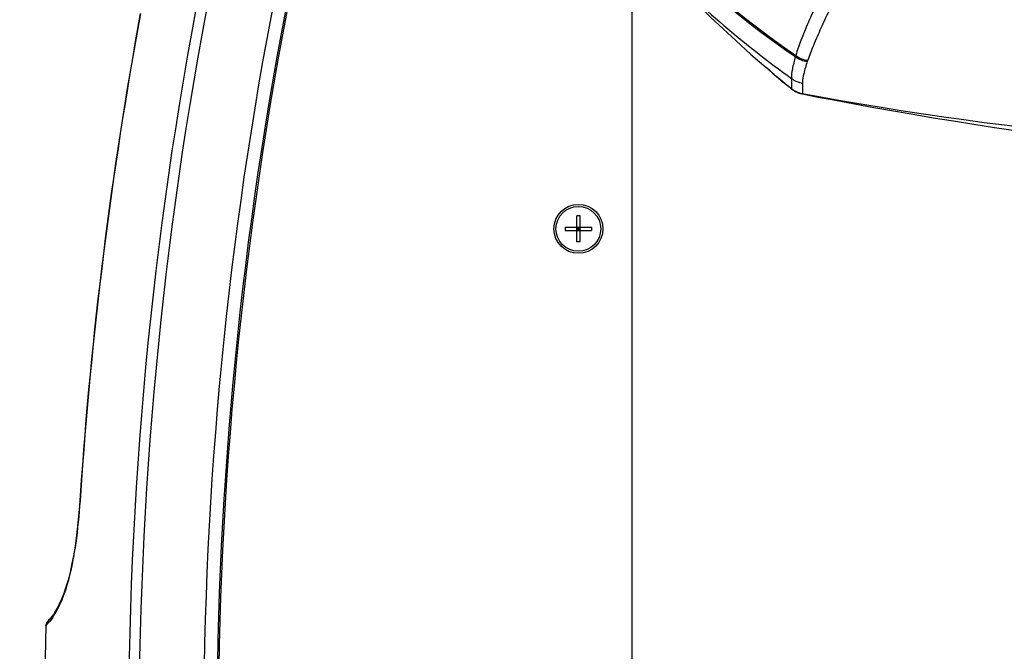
# Model space of a CAD drawing. Header units: millimetres. Extents: x 0 to 420, y 0 to 297.
# Tile 57 of 139: x 72 to 105, y 199 to 220. Entities that reach past the tile are written whole.
import ezdxf

# ---------------------------------------------------------------- set-up
doc = ezdxf.new("R2010")
doc.units = ezdxf.units.MM
doc.header["$LTSCALE"] = 23.1
doc.layers.get('0').update_dxf_attribs({"linetype": 'CONTINUOUS'})
for name, color, linetype in [('06___PRT_ALL_SURFS', 7, 'CONTINUOUS'), ('A_ACHSEN', 7, 'CONTINUOUS'), ('DIM_PILOTEES', 7, 'CONTINUOUS')]:
    doc.layers.add(name, color=color, linetype=linetype)
doc.styles.get("Standard").update_dxf_attribs({"font": 'txt', "width": 0.7})
doc.dimstyles.new('DIMSTYLE_1', dxfattribs={"dimtxt": 2.5, "dimasz": 3.5, "dimexe": 2, "dimexo": 0, "dimtad": 1, "dimlfac": 5, "dimdsep": 46, "dimtxsty": 'Standard', "dimblk": '_FILLED', "dimblk1": '_FILLED', "dimblk2": '_FILLED', "dimcen": 0.09, "dimazin": 2, "dimtp": 0.8, "dimtm": 0.8, "dimtfac": 1, "dimtofl": 0, "dimtmove": 0, "dimatfit": 3, "dimldrblk": '_FILLED', "dimfxl": 0, "dimtolj": 1, "dimarcsym": 0})
doc.dimstyles.new('DIMSTYLE_3', dxfattribs={"dimtxt": 2.5, "dimasz": 3.5, "dimexe": 2, "dimexo": 0, "dimtad": 1, "dimdec": 0, "dimlfac": 5, "dimdsep": 46, "dimtxsty": 'Standard', "dimblk": '_FILLED', "dimblk1": '_FILLED', "dimblk2": '_FILLED', "dimcen": 0.09, "dimazin": 2, "dimtp": 0.8, "dimtm": 0.8, "dimtfac": 1, "dimtdec": 0, "dimtofl": 0, "dimtmove": 0, "dimatfit": 3, "dimldrblk": '_FILLED', "dimfxl": 0, "dimtolj": 1, "dimarcsym": 0})

# ---------------------------------------------------------------- blocks, each defined once
blk = doc.blocks.new('_FILLED')
at = {"color": 0, "linetype": 'ByBlock'}
blk.add_solid([(0, 0), (-1, 0.1429), (-1, -0.1429)], dxfattribs=at)
blk = doc.blocks.new('*D1')
at = {"layer": 'DIM_PILOTEES', "color": 2, "linetype": 'Continuous'}
for p, q in [((120.076, 261.359), (45.946, 261.359)), ((47.946, 261.359), (47.946, 206.409)), ((47.946, 151.459), (47.946, 206.409)), ((100.404, 151.459), (45.946, 151.459))]:
    blk.add_line(p, q, dxfattribs=at)
at = {"layer": 'DIM_PILOTEES', "color": 2, "linetype": 'Continuous', "xscale": 3.5, "yscale": 3.5, "zscale": 3.5}
for p, rotation in [((47.946, 261.359), 90), ((47.946, 151.459), 270)]:
    blk.add_blockref('_FILLED', p, dxfattribs=dict(at, rotation=rotation))
at = {"layer": 'DIM_PILOTEES', "color": 2, "linetype": 'Continuous', "insert": (44.821, 206.409), "char_height": 2.5, "width": 13.39286, "attachment_point": 2, "rotation": 90, "line_spacing_factor": 0.9}
blk.add_mtext('{\\ftxt;\\W0.0001;\\H0.0001;\\~}{\\ftxt;\\W3.5714285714;\\H2.5; }{\\ftxt;\\W0.0001;\\H0.0001;\\~}', dxfattribs=at)
blk = doc.blocks.new('*D16')
at = {"layer": 'DIM_PILOTEES', "color": 2, "linetype": 'Continuous'}
for p, q in [((92.584, 242.239), (58.682, 242.239)), ((60.682, 242.239), (60.682, 196.849)), ((60.682, 151.459), (60.682, 196.849)), ((102.954, 151.459), (58.682, 151.459))]:
    blk.add_line(p, q, dxfattribs=at)
at = {"layer": 'DIM_PILOTEES', "color": 2, "linetype": 'Continuous', "xscale": 3.5, "yscale": 3.5, "zscale": 3.5}
for p, rotation in [((60.682, 242.239), 90), ((60.682, 151.459), 270)]:
    blk.add_blockref('_FILLED', p, dxfattribs=dict(at, rotation=rotation))
at = {"layer": 'DIM_PILOTEES', "color": 2, "linetype": 'Continuous', "insert": (57.557, 197.752), "char_height": 2.5, "width": 8.57143, "attachment_point": 2, "rotation": 90, "line_spacing_factor": 0.9}
blk.add_mtext('{\\ftxt;\\W0.0001;\\H0.0001;\\~}{\\ftxt;\\W2.2857142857;\\H2.5; }{\\ftxt;\\W0.0001;\\H0.0001;\\~}', dxfattribs=at)

msp = doc.modelspace()

# ---------------------------------------------------------------- linework, layer by layer
at = {"color": 7, "linetype": 'Continuous'}
for p, q in [((92.5837, 194.5643), (92.5837, 242.2384)), ((90.7287, 212.6987), (90.7287, 213.5787)), ((90.8387, 213.5787), (90.7287, 213.5787)), ((90.8387, 212.6987), (90.8387, 213.5787)), ((90.3437, 213.1937), (90.3437, 213.0837)), ((90.3437, 213.1937), (91.2237, 213.1937)), ((90.3437, 213.0837), (91.2237, 213.0837)), ((90.7287, 213.0837), (90.8387, 213.1937)), ((90.8387, 213.0837), (90.7287, 213.1937)), ((90.8387, 213.1387), (90.7287, 213.1387)), ((90.7837, 213.1937), (90.7837, 213.0837)), ((91.2237, 213.1937), (91.2237, 213.0837)), ((90.8387, 212.6987), (90.7287, 212.6987)), ((72.9501, 199.8468), (73.0338, 199.9379)), ((72.9501, 199.847), (73.0338, 199.9374)), ((73.003, 199.9772), (73.0864, 200.0678))]:
    msp.add_line(p, q, dxfattribs=at)
for points in [[(74.1023, 204.2119), (74.0766, 203.8562), (74.0365, 203.3944), (73.9917, 202.9756), (73.9419, 202.5932), (73.887, 202.2438), (73.8274, 201.9255), (73.7635, 201.6363), (73.6957, 201.3742), (73.6242, 201.1362), (73.5506, 200.9241), (73.4757, 200.7355), (73.4021, 200.5724), (73.3315, 200.4338), (73.2657, 200.3182), (73.2059, 200.2241), (73.1538, 200.1502)], [(73.1538, 200.1502), (73.111, 200.0958), (73.0863, 200.0676)], [(72.9593, 199.902), (72.9508, 199.8592), (72.9501, 199.847)], [(73.003, 199.9772), (72.9773, 199.9425), (72.9593, 199.902)]]:
    msp.add_lwpolyline(points, dxfattribs=at)
for centre, radius in [((120.0837, 238.3528), 18.7265), ((120.0837, 238.3528), 18.6666), ((120.0837, 238.3528), 18.3826), ((120.0837, 238.3528), 18.3226), ((90.7837, 213.1387), 0.82)]:
    msp.add_circle(centre, radius, dxfattribs=at)
for centre, radius, start, end in [((206.9019, 196.2548), 131.1829, 162.585435, 185.277293), ((206.961, 196.2555), 130.8925, 162.592371, 185.273863), ((206.9019, 196.2548), 128.2286, 162.791536, 185.290778), ((206.9037, 196.243), 128.18, 162.805912, 185.373639), ((206.9019, 196.2548), 128.6686, 162.955435, 185.290778), ((120.0837, 238.3528), 19.3813, 216.61539, 323.38461), ((215.9907, 194.7073), 142.2064, 169.612369, 176.167704), ((215.9959, 194.7041), 142.2056, 169.611385, 176.167069), ((120.0834, 336.0252), 120.3495, 259.563449, 270.000177), ((206.9019, 196.2548), 134, 178.463833, 185.940711), ((72.4128, 200.5123), 0.8462, 317.20268, 317.80852), ((72.2583, 200.6507), 1.0537, 317.87937, 320.46904)]:
    msp.add_arc(centre, radius, start, end, dxfattribs=at)
for points, knots in [([(105.0454, 225.8513), (105.8265, 224.6268), (107.1634, 222.934), (109.2161, 221.0049), (110.8326, 219.7517), (112.5768, 218.6502), (114.1523, 217.8657), (115.5289, 217.3203), (116.7193, 216.9369), (117.8672, 216.6696), (119.0141, 216.507), (119.6991, 216.4708), (120.0837, 216.471)], [0, 0, 0, 0, 0.2368661, 0.3486528, 0.4589614, 0.5698808, 0.6845826, 0.745399, 0.8112205, 0.88838, 0.9372779, 1, 1, 1, 1]), ([(74.1083, 204.2101), (74.0763, 203.7308), (73.9993, 202.8333), (73.7724, 201.492), (73.4878, 200.6411), (73.2521, 200.2431)], [0, 0, 0, 0, 0.3527787, 0.6603308, 1, 1, 1, 1]), ([(74.1085, 204.2101), (74.107, 204.2104), (74.1055, 204.2109), (74.1023, 204.2113), (74.1023, 204.2119)], [0, 0, 0, 0, 0.7225437, 1, 1, 1, 1]), ([(73.2521, 200.2431), (73.235, 200.2143), (73.1791, 200.1237), (73.1175, 200.0363), (73.0709, 199.98)], [0, 0, 0, 0, 0.3138351, 1, 1, 1, 1])]:
    msp.add_open_spline(points, degree=3, knots=knots, dxfattribs=at)
msp.add_open_spline([(73.0338, 199.9374), (73.0348, 199.9841), (73.0544, 200.033), (73.0861, 200.0673)], degree=3, dxfattribs=at)
at = {"layer": '06___PRT_ALL_SURFS', "color": 7, "linetype": 'Continuous'}
for p, q in [((97.2015, 218.4284), (97.074, 218.5377)), ((97.9174, 218.1768), (97.925, 217.831)), ((97.9186, 218.0844), (97.9198, 218.0057)), ((97.9198, 218.0057), (97.9206, 217.961)), ((98.2883, 218.0231), (98.2825, 217.6668)), ((98.2883, 218.0231), (98.2878, 217.9587)), ((97.9228, 217.8764), (97.9237, 217.8535)), ((97.925, 217.831), (97.925, 217.8302)), ((97.925, 217.8302), (97.9255, 217.8232)), ((98.2825, 217.6668), (98.2824, 217.6658)), ((98.2824, 217.6658), (98.2826, 217.6559)), ((98.2859, 217.8026), (98.2852, 217.7629)), ((98.2867, 217.8485), (98.2859, 217.8026))]:
    msp.add_line(p, q, dxfattribs=at)
for points in [[(93.558, 221.8946), (93.9884, 221.4464), (94.4225, 221.0053), (94.8248, 220.6061), (95.2204, 220.2223), (95.6275, 219.8364), (96.0622, 219.4344), (96.5507, 218.9948), (97.074, 218.5377)], [(97.2015, 218.4284), (97.3417, 218.3092), (97.4855, 218.1878), (97.6327, 218.0647), (97.7832, 217.94), (97.9255, 217.8232)], [(97.9174, 218.1768), (97.9178, 218.1445), (97.9186, 218.0844)], [(97.9206, 217.961), (97.921, 217.9409), (97.9214, 217.9224), (97.9219, 217.9055), (97.9228, 217.8764)], [(98.2878, 217.9587), (98.2873, 217.9005), (98.287, 217.8737), (98.2867, 217.8485)], [(97.9237, 217.8535), (97.9241, 217.8445), (97.9245, 217.8369), (97.925, 217.831)], [(97.925, 217.8302), (97.9253, 217.8263), (97.9255, 217.8239), (97.9255, 217.8232)], [(97.9255, 217.8232), (97.9493, 217.8045), (97.9856, 217.7786), (98.0232, 217.7548), (98.0617, 217.7332), (98.101, 217.714), (98.1408, 217.6971), (98.1809, 217.6826), (98.2209, 217.6704), (98.2606, 217.6605), (98.2826, 217.6559)], [(98.2824, 217.6658), (98.2822, 217.6611), (98.2822, 217.6579), (98.2824, 217.6562), (98.2826, 217.6559)], [(98.2852, 217.7629), (98.2846, 217.7295), (98.2842, 217.7152), (98.2839, 217.7024), (98.2835, 217.6912), (98.2832, 217.6815), (98.2828, 217.6733), (98.2825, 217.6668)], [(98.2826, 217.6559), (98.7609, 217.5636), (99.3925, 217.4437), (100.0316, 217.3246), (100.6783, 217.2067), (101.3327, 217.0901), (101.9948, 216.9751), (102.6647, 216.862), (103.3424, 216.7511), (104.0278, 216.6425), (104.7211, 216.5365), (105.4224, 216.4334)]]:
    msp.add_lwpolyline(points, dxfattribs=at)
for centre, radius, start, end in [((116.7892, 246.2446), 33.1434, 225.94183, 235.57137), ((116.8177, 246.2841), 33.1523, 225.93426, 235.54743), ((117.1943, 245.0848), 33.1004, 224.40706, 234.38212), ((103.5471, 217.2728), 5.7342, 163.02533, 163.443), ((98.5555, 219.5869), 0.8078, 232.4037, 263.35736), ((98.5423, 219.5474), 0.8075, 232.48803, 263.31912), ((104.7184, 216.5742), 6.6354, 160.54173, 160.90005), ((118.5374, 243.4911), 32.9143, 229.30008, 231.22657), ((98.3999, 218.8164), 0.8011, 232.97506, 261.99336), ((98.4275, 218.4535), 0.8, 231.08741, 259.55742), ((98.4277, 218.4525), 0.8, 231.06788, 259.53308)]:
    msp.add_arc(centre, radius, start, end, dxfattribs=at)
for points, knots in [([(101.2706, 225.5707), (100.8729, 224.8396), (100.3086, 223.7849), (99.6115, 222.4305), (99.1736, 221.5531), (98.7992, 220.7693), (98.489, 220.0802), (98.245, 219.4853), (98.1144, 219.1162), (98.0627, 218.9469)], [0, 0, 0, 0, 0.3389049, 0.4870404, 0.6202483, 0.7381918, 0.8407322, 0.9279072, 1, 1, 1, 1]), ([(101.6586, 225.3658), (101.2765, 224.634), (100.7318, 223.5795), (100.0485, 222.2307), (99.614, 221.3583), (99.2371, 220.5809), (98.9194, 219.8994), (98.6632, 219.313), (98.5207, 218.9506), (98.4621, 218.7846)], [0, 0, 0, 0, 0.3383522, 0.4864168, 0.6196738, 0.7377568, 0.8404847, 0.9278337, 1, 1, 1, 1]), ([(98.0506, 218.9069), (98.0101, 218.7703), (97.9472, 218.5303), (97.9152, 218.2823), (97.9174, 218.1768)], [0, 0, 0, 0, 0.5745723, 1, 1, 1, 1]), ([(98.4484, 218.7454), (98.402, 218.6115), (98.329, 218.3751), (98.289, 218.1288), (98.2883, 218.0231)], [0, 0, 0, 0, 0.5728716, 1, 1, 1, 1])]:
    msp.add_open_spline(points, degree=3, knots=knots, dxfattribs=at)
at = {"layer": 'A_ACHSEN', "color": 7, "linetype": 'Continuous'}
msp.add_circle((90.7837, 213.1387), 0.75, dxfattribs=at)

# ---------------------------------------------------------------- dimensions: what is measured, and where the dimension line sits
at = {"layer": 'DIM_PILOTEES', "color": 2, "linetype": 'Continuous'}
for base, p1, p2, angle, text, dimstyle, picture, middle in [((47.9455, 261.359), (100.4037, 151.4587), (120.076, 261.359), 90, '{\\ftxt;\\W0.0001;\\H0.0001;\\~}{\\ftxt;\\W3.5714285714;\\H2.5; }{\\ftxt;\\W0.0001;\\H0.0001;\\~}', 'DIMSTYLE_1', '*D1', (47.9455, 206.0517)), ((60.6823, 151.4587), (92.5837, 242.2386), (102.9537, 151.4587), 270, '{\\ftxt;\\W0.0001;\\H0.0001;\\~}{\\ftxt;\\W2.2857142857;\\H2.5; }{\\ftxt;\\W0.0001;\\H0.0001;\\~}', 'DIMSTYLE_3', '*D16', (60.6823, 197.3948))]:
    dim = msp.add_linear_dim(base=base, p1=p1, p2=p2, angle=angle, text=text, dimstyle=dimstyle, dxfattribs=at)
    dim.commit()
    dim.dimension.update_dxf_attribs({"geometry": picture, "text_midpoint": middle, "dimtype": 160})

doc.saveas('drawing.dxf')
